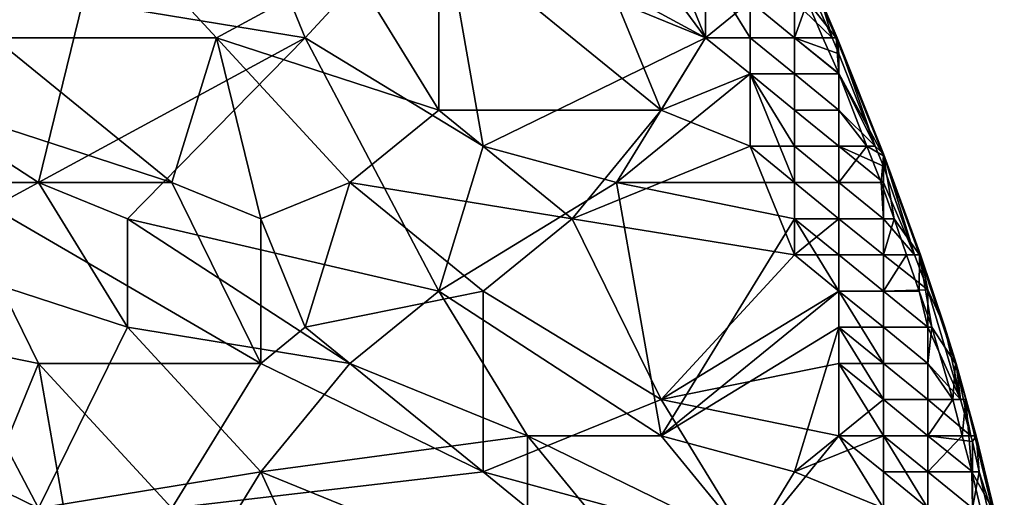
# Model space of a CAD drawing. Extents: x -0.7 to 0.7, y -0.35 to 0.35.
# Tile 223 of 226: x 0.6094 to 0.6939, y 0.062 to 0.103. Entities that reach past the tile are written whole.
import ezdxf

# ---------------------------------------------------------------- set-up
doc = ezdxf.new("R2010")
doc.units = 0

msp = doc.modelspace()

# ---------------------------------------------------------------- linework, layer by layer
for points in [[(0.591908, 0.098387, 0.41248), (0.584271, 0.120138, 0.412519), (0.61482, 0.113923, 0.412504)], [(0.645368, 0.113923, 0.436913), (0.668279, 0.101494, 0.43691), (0.656824, 0.11703, 0.436863)], [(0.668279, 0.101494, 0.43691), (0.668279, 0.107709, 0.436912), (0.656824, 0.11703, 0.436863)], [(0.591908, 0.098387, 0.41248), (0.61482, 0.113923, 0.412504), (0.607182, 0.101494, 0.412479)], [(0.61482, 0.104601, 0.436929), (0.591908, 0.113923, 0.436942), (0.591908, 0.101494, 0.436967)], [(0.607182, 0.101494, 0.412479), (0.61482, 0.113923, 0.412504), (0.626275, 0.101494, 0.412515)], [(0.626275, 0.101494, 0.412515), (0.61482, 0.113923, 0.412504), (0.637731, 0.107709, 0.41253)], [(0.633912, 0.101494, 0.436926), (0.645368, 0.113923, 0.436913), (0.630094, 0.110816, 0.436922)], [(0.649187, 0.092172, 0.436948), (0.645368, 0.113923, 0.436913), (0.633912, 0.101494, 0.436926)], [(0.649187, 0.092172, 0.436948), (0.668279, 0.101494, 0.43691), (0.645368, 0.113923, 0.436913)], [(0.630094, 0.110816, 0.436922), (0.61482, 0.104601, 0.436929), (0.633912, 0.101494, 0.436926)], [(0.645368, 0.095279, 0.412536), (0.637731, 0.107709, 0.41253), (0.645368, 0.110816, 0.412524)], [(0.664461, 0.095279, 0.412566), (0.645368, 0.110816, 0.412524), (0.660642, 0.104601, 0.412588)], [(0.645368, 0.095279, 0.412536), (0.645368, 0.110816, 0.412524), (0.664461, 0.095279, 0.412566)], [(0.668279, 0.101494, 0.412541), (0.660642, 0.104601, 0.412588), (0.664461, 0.110816, 0.41251)], [(0.668279, 0.101494, 0.412541), (0.664461, 0.110816, 0.41251), (0.668279, 0.107709, 0.412605)], [(0.626275, 0.101494, 0.412515), (0.637731, 0.107709, 0.41253), (0.645368, 0.095279, 0.412536)], [(0.668279, 0.101494, 0.412541), (0.668279, 0.107709, 0.412605), (0.672098, 0.101494, 0.412748)], [(0.668279, 0.101494, 0.43691), (0.672098, 0.104601, 0.436661), (0.668279, 0.107709, 0.436912)], [(0.672098, 0.101494, 0.412748), (0.668279, 0.107709, 0.412605), (0.672098, 0.104601, 0.413021)], [(0.611001, 0.089065, 0.436978), (0.61482, 0.104601, 0.436929), (0.591908, 0.101494, 0.436967)], [(0.611001, 0.089065, 0.436978), (0.633912, 0.101494, 0.436926), (0.61482, 0.104601, 0.436929)], [(0.664461, 0.095279, 0.412566), (0.660642, 0.104601, 0.412588), (0.668279, 0.101494, 0.412541)], [(0.668279, 0.101494, 0.43691), (0.672098, 0.101494, 0.436852), (0.672098, 0.104601, 0.436661)], [(0.675917, 0.101494, 0.435703), (0.675917, 0.104601, 0.434549), (0.672098, 0.104601, 0.436661)], [(0.672098, 0.101494, 0.436852), (0.675917, 0.101494, 0.435703), (0.672098, 0.104601, 0.436661)], [(0.675917, 0.101494, 0.414334), (0.672098, 0.104601, 0.413021), (0.675917, 0.104601, 0.415686)], [(0.672098, 0.101494, 0.412748), (0.672098, 0.104601, 0.413021), (0.675917, 0.101494, 0.414334)], [(0.67914, 0.101494, 0.432032), (0.677744, 0.104601, 0.432032), (0.675917, 0.104601, 0.434549)], [(0.678359, 0.101494, 0.417355), (0.675917, 0.101494, 0.414334), (0.677036, 0.104601, 0.417355)], [(0.675917, 0.101494, 0.414334), (0.675917, 0.104601, 0.415686), (0.677036, 0.104601, 0.417355)], [(0.675917, 0.101494, 0.435703), (0.67914, 0.101494, 0.432032), (0.675917, 0.104601, 0.434549)], [(0.677036, 0.104601, 0.417355), (0.678112, 0.104601, 0.422247), (0.679487, 0.101494, 0.422247)], [(0.678359, 0.101494, 0.417355), (0.677036, 0.104601, 0.417355), (0.679487, 0.101494, 0.422247)], [(0.678226, 0.104601, 0.42714), (0.677744, 0.104601, 0.432032), (0.67914, 0.101494, 0.432032)], [(0.678112, 0.104601, 0.422247), (0.678226, 0.104601, 0.42714), (0.679574, 0.101494, 0.42714)], [(0.679487, 0.101494, 0.422247), (0.678112, 0.104601, 0.422247), (0.679574, 0.101494, 0.42714)], [(0.679574, 0.101494, 0.42714), (0.678226, 0.104601, 0.42714), (0.67914, 0.101494, 0.432032)], [(0.599545, 0.08285, 0.437), (0.611001, 0.089065, 0.436978), (0.591908, 0.101494, 0.436967)], [(0.603364, 0.095279, 0.412483), (0.607182, 0.101494, 0.412479), (0.622457, 0.089065, 0.412475)], [(0.622457, 0.089065, 0.412475), (0.607182, 0.101494, 0.412479), (0.626275, 0.101494, 0.412515)], [(0.618638, 0.085957, 0.436951), (0.633912, 0.101494, 0.436926), (0.611001, 0.089065, 0.436978)], [(0.618638, 0.085957, 0.436951), (0.645368, 0.079743, 0.436968), (0.633912, 0.101494, 0.436926)], [(0.630094, 0.085957, 0.412508), (0.622457, 0.089065, 0.412475), (0.626275, 0.101494, 0.412515)], [(0.637731, 0.089065, 0.412508), (0.626275, 0.101494, 0.412515), (0.645368, 0.095279, 0.412536)], [(0.630094, 0.085957, 0.412508), (0.626275, 0.101494, 0.412515), (0.637731, 0.089065, 0.412508)], [(0.645368, 0.079743, 0.436968), (0.649187, 0.092172, 0.436948), (0.633912, 0.101494, 0.436926)], [(0.649187, 0.092172, 0.436948), (0.660642, 0.089065, 0.436943), (0.668279, 0.101494, 0.43691)], [(0.660642, 0.089065, 0.436943), (0.672098, 0.098387, 0.436902), (0.668279, 0.101494, 0.43691)], [(0.672098, 0.098387, 0.412627), (0.664461, 0.095279, 0.412566), (0.668279, 0.101494, 0.412541)], [(0.672098, 0.098387, 0.436902), (0.672098, 0.101494, 0.436852), (0.668279, 0.101494, 0.43691)], [(0.672098, 0.098387, 0.412627), (0.668279, 0.101494, 0.412541), (0.672098, 0.101494, 0.412748)], [(0.675917, 0.098387, 0.436343), (0.675917, 0.101494, 0.435703), (0.672098, 0.101494, 0.436852)], [(0.672098, 0.098387, 0.436902), (0.675917, 0.098387, 0.436343), (0.672098, 0.101494, 0.436852)], [(0.675917, 0.098387, 0.413507), (0.672098, 0.101494, 0.412748), (0.675917, 0.101494, 0.414334)], [(0.672098, 0.098387, 0.412627), (0.672098, 0.101494, 0.412748), (0.675917, 0.098387, 0.413507)], [(0.679735, 0.098387, 0.433085), (0.675917, 0.101494, 0.435703), (0.675917, 0.098387, 0.436343)], [(0.679735, 0.100114, 0.432032), (0.675917, 0.101494, 0.435703), (0.679735, 0.098387, 0.433085)], [(0.679735, 0.100114, 0.432032), (0.67914, 0.101494, 0.432032), (0.675917, 0.101494, 0.435703)], [(0.675917, 0.101494, 0.414334), (0.679735, 0.098413, 0.417355), (0.675917, 0.098387, 0.413507)], [(0.678359, 0.101494, 0.417355), (0.679735, 0.098413, 0.417355), (0.675917, 0.101494, 0.414334)], [(0.679487, 0.101494, 0.422247), (0.679735, 0.098413, 0.417355), (0.678359, 0.101494, 0.417355)], [(0.679735, 0.100114, 0.432032), (0.679574, 0.101494, 0.42714), (0.67914, 0.101494, 0.432032)], [(0.679487, 0.101494, 0.422247), (0.679574, 0.101494, 0.42714), (0.683554, 0.091541, 0.42714)], [(0.683554, 0.091348, 0.422247), (0.679487, 0.101494, 0.422247), (0.683554, 0.091541, 0.42714)], [(0.679735, 0.098413, 0.417355), (0.679487, 0.101494, 0.422247), (0.683554, 0.091348, 0.422247)], [(0.683554, 0.091541, 0.42714), (0.679574, 0.101494, 0.42714), (0.682834, 0.092172, 0.432032)], [(0.679574, 0.101494, 0.42714), (0.679735, 0.100114, 0.432032), (0.682834, 0.092172, 0.432032)], [(0.679735, 0.100114, 0.432032), (0.679735, 0.098387, 0.433085), (0.682834, 0.092172, 0.432032)], [(0.675917, 0.089065, 0.436875), (0.672098, 0.098387, 0.436902), (0.660642, 0.089065, 0.436943)], [(0.672098, 0.092172, 0.41256), (0.664461, 0.095279, 0.412566), (0.672098, 0.098387, 0.412627)], [(0.675917, 0.095279, 0.436694), (0.675917, 0.098387, 0.436343), (0.672098, 0.098387, 0.436902)], [(0.675917, 0.095279, 0.413024), (0.672098, 0.098387, 0.412627), (0.675917, 0.098387, 0.413507)], [(0.675917, 0.092172, 0.436835), (0.675917, 0.095279, 0.436694), (0.672098, 0.098387, 0.436902)], [(0.675917, 0.092172, 0.412759), (0.672098, 0.098387, 0.412627), (0.675917, 0.095279, 0.413024)], [(0.672098, 0.092172, 0.41256), (0.672098, 0.098387, 0.412627), (0.675917, 0.092172, 0.412759)], [(0.675917, 0.089065, 0.436875), (0.675917, 0.092172, 0.436835), (0.672098, 0.098387, 0.436902)], [(0.679735, 0.095279, 0.415547), (0.675917, 0.098387, 0.413507), (0.679735, 0.098413, 0.417355)], [(0.679735, 0.095279, 0.434609), (0.679735, 0.098387, 0.433085), (0.675917, 0.098387, 0.436343)], [(0.675917, 0.095279, 0.436694), (0.679735, 0.095279, 0.434609), (0.675917, 0.098387, 0.436343)], [(0.675917, 0.095279, 0.413024), (0.675917, 0.098387, 0.413507), (0.679735, 0.095279, 0.415547)], [(0.682134, 0.092172, 0.417355), (0.679735, 0.098413, 0.417355), (0.683554, 0.091348, 0.422247)], [(0.682134, 0.092172, 0.417355), (0.679735, 0.095279, 0.415547), (0.679735, 0.098413, 0.417355)], [(0.679735, 0.095279, 0.434609), (0.682834, 0.092172, 0.432032), (0.679735, 0.098387, 0.433085)], [(0.603364, 0.089065, 0.412479), (0.603364, 0.095279, 0.412483), (0.622457, 0.089065, 0.412475)], [(0.637731, 0.089065, 0.412508), (0.645368, 0.095279, 0.412536), (0.656824, 0.085957, 0.412537)], [(0.656824, 0.085957, 0.412537), (0.645368, 0.095279, 0.412536), (0.664461, 0.095279, 0.412566)], [(0.656824, 0.085957, 0.412537), (0.664461, 0.095279, 0.412566), (0.672098, 0.092172, 0.41256)], [(0.679735, 0.092172, 0.435649), (0.679735, 0.095279, 0.434609), (0.675917, 0.095279, 0.436694)], [(0.675917, 0.092172, 0.436835), (0.679735, 0.092172, 0.435649), (0.675917, 0.095279, 0.436694)], [(0.679735, 0.092172, 0.414303), (0.675917, 0.095279, 0.413024), (0.679735, 0.095279, 0.415547)], [(0.675917, 0.092172, 0.412759), (0.675917, 0.095279, 0.413024), (0.679735, 0.092172, 0.414303)], [(0.679735, 0.092172, 0.435649), (0.682834, 0.092172, 0.432032), (0.679735, 0.095279, 0.434609)], [(0.679735, 0.092172, 0.414303), (0.679735, 0.095279, 0.415547), (0.682134, 0.092172, 0.417355)], [(0.645368, 0.079743, 0.436968), (0.660642, 0.089065, 0.436943), (0.649187, 0.092172, 0.436948)], [(0.656824, 0.085957, 0.412537), (0.672098, 0.092172, 0.41256), (0.675917, 0.08285, 0.412588)], [(0.675917, 0.089065, 0.412636), (0.672098, 0.092172, 0.41256), (0.675917, 0.092172, 0.412759)], [(0.675917, 0.08285, 0.412588), (0.672098, 0.092172, 0.41256), (0.675917, 0.089065, 0.412636)], [(0.679735, 0.089065, 0.436285), (0.679735, 0.092172, 0.435649), (0.675917, 0.092172, 0.436835)], [(0.675917, 0.089065, 0.436875), (0.679735, 0.089065, 0.436285), (0.675917, 0.092172, 0.436835)], [(0.679735, 0.089065, 0.413523), (0.675917, 0.092172, 0.412759), (0.679735, 0.092172, 0.414303)], [(0.675917, 0.089065, 0.412636), (0.675917, 0.092172, 0.412759), (0.679735, 0.089065, 0.413523)], [(0.683554, 0.089065, 0.432883), (0.679735, 0.092172, 0.435649), (0.679735, 0.089065, 0.436285)], [(0.683554, 0.090465, 0.432032), (0.679735, 0.092172, 0.435649), (0.683554, 0.089065, 0.432883)], [(0.683554, 0.090465, 0.432032), (0.682834, 0.092172, 0.432032), (0.679735, 0.092172, 0.435649)], [(0.683362, 0.089065, 0.417355), (0.679735, 0.089065, 0.413523), (0.682134, 0.092172, 0.417355)], [(0.679735, 0.089065, 0.413523), (0.679735, 0.092172, 0.414303), (0.682134, 0.092172, 0.417355)], [(0.683362, 0.089065, 0.417355), (0.682134, 0.092172, 0.417355), (0.683554, 0.091348, 0.422247)], [(0.683554, 0.090465, 0.432032), (0.683554, 0.091541, 0.42714), (0.682834, 0.092172, 0.432032)], [(0.683362, 0.089065, 0.417355), (0.683554, 0.091348, 0.422247), (0.684467, 0.085957, 0.417355)], [(0.683554, 0.091541, 0.42714), (0.683554, 0.090465, 0.432032), (0.686223, 0.08285, 0.432032)], [(0.686725, 0.08285, 0.42714), (0.683554, 0.091541, 0.42714), (0.686223, 0.08285, 0.432032)], [(0.683554, 0.091348, 0.422247), (0.683554, 0.091541, 0.42714), (0.686725, 0.08285, 0.42714)], [(0.686648, 0.08285, 0.422247), (0.683554, 0.091348, 0.422247), (0.686725, 0.08285, 0.42714)], [(0.684467, 0.085957, 0.417355), (0.683554, 0.091348, 0.422247), (0.686648, 0.08285, 0.422247)], [(0.686223, 0.08285, 0.432032), (0.683554, 0.090465, 0.432032), (0.683554, 0.089065, 0.432883)], [(0.611001, 0.073528, 0.412433), (0.595727, 0.076636, 0.412442), (0.603364, 0.089065, 0.412479)], [(0.599545, 0.08285, 0.437), (0.618638, 0.076636, 0.436974), (0.611001, 0.089065, 0.436978)], [(0.603364, 0.089065, 0.412479), (0.622457, 0.089065, 0.412475), (0.630094, 0.073528, 0.412475)], [(0.611001, 0.073528, 0.412433), (0.603364, 0.089065, 0.412479), (0.630094, 0.073528, 0.412475)], [(0.618638, 0.076636, 0.436974), (0.618638, 0.085957, 0.436951), (0.611001, 0.089065, 0.436978)], [(0.630094, 0.073528, 0.412475), (0.622457, 0.089065, 0.412475), (0.630094, 0.085957, 0.412508)], [(0.633912, 0.076636, 0.412489), (0.630094, 0.085957, 0.412508), (0.637731, 0.089065, 0.412508)], [(0.633912, 0.076636, 0.412489), (0.637731, 0.089065, 0.412508), (0.649187, 0.079743, 0.412522)], [(0.649187, 0.079743, 0.412522), (0.637731, 0.089065, 0.412508), (0.656824, 0.085957, 0.412537)], [(0.664461, 0.067314, 0.436962), (0.660642, 0.089065, 0.436943), (0.645368, 0.079743, 0.436968)], [(0.660642, 0.089065, 0.436943), (0.675917, 0.085957, 0.436902), (0.675917, 0.089065, 0.436875)], [(0.660642, 0.089065, 0.436943), (0.664461, 0.067314, 0.436962), (0.675917, 0.085957, 0.436902)], [(0.679735, 0.085957, 0.436628), (0.679735, 0.089065, 0.436285), (0.675917, 0.089065, 0.436875)], [(0.675917, 0.085957, 0.436902), (0.679735, 0.085957, 0.436628), (0.675917, 0.089065, 0.436875)], [(0.679735, 0.085957, 0.41308), (0.675917, 0.089065, 0.412636), (0.679735, 0.089065, 0.413523)], [(0.675917, 0.08285, 0.412588), (0.675917, 0.089065, 0.412636), (0.679735, 0.085957, 0.41308)], [(0.683554, 0.085957, 0.434316), (0.683554, 0.089065, 0.432883), (0.679735, 0.089065, 0.436285)], [(0.679735, 0.085957, 0.436628), (0.683554, 0.085957, 0.434316), (0.679735, 0.089065, 0.436285)], [(0.679735, 0.089065, 0.413523), (0.683554, 0.085957, 0.41589), (0.679735, 0.085957, 0.41308)], [(0.683362, 0.089065, 0.417355), (0.683554, 0.085957, 0.41589), (0.679735, 0.089065, 0.413523)], [(0.683362, 0.089065, 0.417355), (0.684467, 0.085957, 0.417355), (0.683554, 0.085957, 0.41589)], [(0.683554, 0.085957, 0.434316), (0.686223, 0.08285, 0.432032), (0.683554, 0.089065, 0.432883)], [(0.637731, 0.073528, 0.436986), (0.645368, 0.079743, 0.436968), (0.618638, 0.085957, 0.436951)], [(0.637731, 0.073528, 0.436986), (0.618638, 0.085957, 0.436951), (0.618638, 0.076636, 0.436974)], [(0.630094, 0.073528, 0.412475), (0.630094, 0.085957, 0.412508), (0.633912, 0.076636, 0.412489)], [(0.664461, 0.070421, 0.412535), (0.649187, 0.079743, 0.412522), (0.656824, 0.085957, 0.412537)], [(0.664461, 0.070421, 0.412535), (0.656824, 0.085957, 0.412537), (0.675917, 0.08285, 0.412588)], [(0.675917, 0.085957, 0.436902), (0.664461, 0.067314, 0.436962), (0.679735, 0.079743, 0.436866)], [(0.679735, 0.08285, 0.436785), (0.679735, 0.085957, 0.436628), (0.675917, 0.085957, 0.436902)], [(0.679735, 0.079743, 0.436866), (0.679735, 0.08285, 0.436785), (0.675917, 0.085957, 0.436902)], [(0.679735, 0.08285, 0.412814), (0.675917, 0.08285, 0.412588), (0.679735, 0.085957, 0.41308)], [(0.683554, 0.08285, 0.43536), (0.683554, 0.085957, 0.434316), (0.679735, 0.085957, 0.436628)], [(0.679735, 0.08285, 0.436785), (0.683554, 0.08285, 0.43536), (0.679735, 0.085957, 0.436628)], [(0.683554, 0.08285, 0.414663), (0.679735, 0.085957, 0.41308), (0.683554, 0.085957, 0.41589)], [(0.679735, 0.08285, 0.412814), (0.679735, 0.085957, 0.41308), (0.683554, 0.08285, 0.414663)], [(0.683554, 0.08285, 0.43536), (0.686223, 0.08285, 0.432032), (0.683554, 0.085957, 0.434316)], [(0.685523, 0.08285, 0.417355), (0.683554, 0.08285, 0.414663), (0.684467, 0.085957, 0.417355)], [(0.683554, 0.08285, 0.414663), (0.683554, 0.085957, 0.41589), (0.684467, 0.085957, 0.417355)], [(0.685523, 0.08285, 0.417355), (0.684467, 0.085957, 0.417355), (0.686648, 0.08285, 0.422247)], [(0.611001, 0.061099, 0.437015), (0.599545, 0.08285, 0.437), (0.591908, 0.070421, 0.437003)], [(0.611001, 0.061099, 0.437015), (0.618638, 0.076636, 0.436974), (0.599545, 0.08285, 0.437)], [(0.664461, 0.070421, 0.412535), (0.675917, 0.08285, 0.412588), (0.679735, 0.079743, 0.412686)], [(0.679735, 0.079743, 0.412686), (0.675917, 0.08285, 0.412588), (0.679735, 0.08285, 0.412814)], [(0.683554, 0.079743, 0.43604), (0.683554, 0.08285, 0.43536), (0.679735, 0.08285, 0.436785)], [(0.679735, 0.079743, 0.436866), (0.683554, 0.079743, 0.43604), (0.679735, 0.08285, 0.436785)], [(0.683554, 0.079743, 0.41383), (0.679735, 0.08285, 0.412814), (0.683554, 0.08285, 0.414663)], [(0.679735, 0.079743, 0.412686), (0.679735, 0.08285, 0.412814), (0.683554, 0.079743, 0.41383)], [(0.686616, 0.079743, 0.417355), (0.683554, 0.079743, 0.41383), (0.685523, 0.08285, 0.417355)], [(0.683554, 0.079743, 0.41383), (0.683554, 0.08285, 0.414663), (0.685523, 0.08285, 0.417355)], [(0.687372, 0.07984, 0.432032), (0.683554, 0.08285, 0.43536), (0.683554, 0.079743, 0.43604)], [(0.687372, 0.07984, 0.432032), (0.686223, 0.08285, 0.432032), (0.683554, 0.08285, 0.43536)], [(0.686616, 0.079743, 0.417355), (0.685523, 0.08285, 0.417355), (0.686648, 0.08285, 0.422247)], [(0.687372, 0.07984, 0.432032), (0.686725, 0.08285, 0.42714), (0.686223, 0.08285, 0.432032)], [(0.687724, 0.076636, 0.417355), (0.686616, 0.079743, 0.417355), (0.686648, 0.08285, 0.422247)], [(0.686648, 0.08285, 0.422247), (0.686725, 0.08285, 0.42714), (0.688812, 0.076636, 0.42714)], [(0.689729, 0.073528, 0.422247), (0.686648, 0.08285, 0.422247), (0.688812, 0.076636, 0.42714)], [(0.687724, 0.076636, 0.417355), (0.686648, 0.08285, 0.422247), (0.689729, 0.073528, 0.422247)], [(0.688812, 0.076636, 0.42714), (0.686725, 0.08285, 0.42714), (0.687372, 0.07984, 0.432032)], [(0.649187, 0.064206, 0.412515), (0.633912, 0.076636, 0.412489), (0.649187, 0.079743, 0.412522)], [(0.653005, 0.067314, 0.43696), (0.645368, 0.079743, 0.436968), (0.637731, 0.073528, 0.436986)], [(0.653005, 0.067314, 0.43696), (0.664461, 0.067314, 0.436962), (0.645368, 0.079743, 0.436968)], [(0.649187, 0.064206, 0.412515), (0.649187, 0.079743, 0.412522), (0.664461, 0.070421, 0.412535)], [(0.679735, 0.079743, 0.436866), (0.664461, 0.067314, 0.436962), (0.679735, 0.076636, 0.436869)], [(0.679735, 0.073528, 0.412572), (0.664461, 0.070421, 0.412535), (0.679735, 0.079743, 0.412686)], [(0.683554, 0.076636, 0.436465), (0.683554, 0.079743, 0.43604), (0.679735, 0.079743, 0.436866)], [(0.679735, 0.076636, 0.436869), (0.683554, 0.076636, 0.436465), (0.679735, 0.079743, 0.436866)], [(0.683554, 0.076636, 0.413272), (0.679735, 0.079743, 0.412686), (0.683554, 0.079743, 0.41383)], [(0.679735, 0.073528, 0.412572), (0.679735, 0.079743, 0.412686), (0.683554, 0.073528, 0.412927)], [(0.683554, 0.073528, 0.412927), (0.679735, 0.079743, 0.412686), (0.683554, 0.076636, 0.413272)], [(0.687372, 0.076636, 0.4336), (0.687372, 0.07984, 0.432032), (0.683554, 0.079743, 0.43604)], [(0.683554, 0.079743, 0.41383), (0.687372, 0.076636, 0.416747), (0.683554, 0.076636, 0.413272)], [(0.686616, 0.079743, 0.417355), (0.687372, 0.076636, 0.416747), (0.683554, 0.079743, 0.41383)], [(0.683554, 0.076636, 0.436465), (0.687372, 0.076636, 0.4336), (0.683554, 0.079743, 0.43604)], [(0.686616, 0.079743, 0.417355), (0.687724, 0.076636, 0.417355), (0.687372, 0.076636, 0.416747)], [(0.690162, 0.070421, 0.432032), (0.687372, 0.07984, 0.432032), (0.687372, 0.076636, 0.4336)], [(0.688812, 0.076636, 0.42714), (0.687372, 0.07984, 0.432032), (0.690162, 0.070421, 0.432032)], [(0.603364, 0.054884, 0.412428), (0.595727, 0.076636, 0.412442), (0.611001, 0.073528, 0.412433)], [(0.630094, 0.064206, 0.436984), (0.618638, 0.076636, 0.436974), (0.611001, 0.061099, 0.437015)], [(0.630094, 0.064206, 0.436984), (0.637731, 0.073528, 0.436986), (0.618638, 0.076636, 0.436974)], [(0.630094, 0.073528, 0.412475), (0.633912, 0.076636, 0.412489), (0.649187, 0.064206, 0.412515)], [(0.675917, 0.064206, 0.436941), (0.679735, 0.076636, 0.436869), (0.664461, 0.067314, 0.436962)], [(0.675917, 0.064206, 0.436941), (0.683554, 0.070421, 0.436804), (0.679735, 0.076636, 0.436869)], [(0.683554, 0.073528, 0.436697), (0.683554, 0.076636, 0.436465), (0.679735, 0.076636, 0.436869)], [(0.683554, 0.070421, 0.436804), (0.683554, 0.073528, 0.436697), (0.679735, 0.076636, 0.436869)], [(0.687372, 0.073528, 0.434694), (0.687372, 0.076636, 0.4336), (0.683554, 0.076636, 0.436465)], [(0.683554, 0.073528, 0.436697), (0.687372, 0.073528, 0.434694), (0.683554, 0.076636, 0.436465)], [(0.687372, 0.073528, 0.415378), (0.683554, 0.076636, 0.413272), (0.687372, 0.076636, 0.416747)], [(0.683554, 0.073528, 0.412927), (0.683554, 0.076636, 0.413272), (0.687372, 0.073528, 0.415378)], [(0.687372, 0.073528, 0.434694), (0.690162, 0.070421, 0.432032), (0.687372, 0.076636, 0.4336)], [(0.689505, 0.070421, 0.417355), (0.687372, 0.073528, 0.415378), (0.687724, 0.076636, 0.417355)], [(0.687372, 0.073528, 0.415378), (0.687372, 0.076636, 0.416747), (0.687724, 0.076636, 0.417355)], [(0.689505, 0.070421, 0.417355), (0.687724, 0.076636, 0.417355), (0.689729, 0.073528, 0.422247)], [(0.689794, 0.073528, 0.42714), (0.688812, 0.076636, 0.42714), (0.690162, 0.070421, 0.432032)], [(0.689729, 0.073528, 0.422247), (0.688812, 0.076636, 0.42714), (0.689794, 0.073528, 0.42714)], [(0.603364, 0.054884, 0.412428), (0.611001, 0.073528, 0.412433), (0.61482, 0.051777, 0.412435)], [(0.630094, 0.073528, 0.412475), (0.622457, 0.061099, 0.412449), (0.611001, 0.073528, 0.412433)], [(0.61482, 0.051777, 0.412435), (0.611001, 0.073528, 0.412433), (0.622457, 0.061099, 0.412449)], [(0.622457, 0.061099, 0.412449), (0.630094, 0.073528, 0.412475), (0.649187, 0.064206, 0.412515)], [(0.653005, 0.067314, 0.43696), (0.637731, 0.073528, 0.436986), (0.630094, 0.064206, 0.436984)], [(0.679735, 0.067314, 0.412575), (0.664461, 0.070421, 0.412535), (0.679735, 0.073528, 0.412572)], [(0.683554, 0.070421, 0.412753), (0.679735, 0.073528, 0.412572), (0.683554, 0.073528, 0.412927)], [(0.683554, 0.067314, 0.412649), (0.679735, 0.073528, 0.412572), (0.683554, 0.070421, 0.412753)], [(0.679735, 0.067314, 0.412575), (0.679735, 0.073528, 0.412572), (0.683554, 0.067314, 0.412649)], [(0.683554, 0.070421, 0.412753), (0.683554, 0.073528, 0.412927), (0.687372, 0.070421, 0.414463)], [(0.687372, 0.070421, 0.435483), (0.687372, 0.073528, 0.434694), (0.683554, 0.073528, 0.436697)], [(0.683554, 0.070421, 0.436804), (0.687372, 0.070421, 0.435483), (0.683554, 0.073528, 0.436697)], [(0.687372, 0.070421, 0.414463), (0.683554, 0.073528, 0.412927), (0.687372, 0.073528, 0.415378)], [(0.687372, 0.070421, 0.435483), (0.690162, 0.070421, 0.432032), (0.687372, 0.073528, 0.434694)], [(0.687372, 0.070421, 0.414463), (0.687372, 0.073528, 0.415378), (0.689505, 0.070421, 0.417355)], [(0.689505, 0.070421, 0.417355), (0.689729, 0.073528, 0.422247), (0.690631, 0.070421, 0.422247)], [(0.690631, 0.070421, 0.422247), (0.689729, 0.073528, 0.422247), (0.689794, 0.073528, 0.42714)], [(0.691511, 0.067314, 0.42714), (0.690631, 0.070421, 0.422247), (0.689794, 0.073528, 0.42714)], [(0.689794, 0.073528, 0.42714), (0.690162, 0.070421, 0.432032), (0.691051, 0.067314, 0.432032)], [(0.691511, 0.067314, 0.42714), (0.689794, 0.073528, 0.42714), (0.691051, 0.067314, 0.432032)], [(0.584271, 0.054884, 0.437019), (0.611001, 0.061099, 0.437015), (0.591908, 0.070421, 0.437003)], [(0.672098, 0.057992, 0.412506), (0.649187, 0.064206, 0.412515), (0.664461, 0.070421, 0.412535)], [(0.672098, 0.057992, 0.412506), (0.664461, 0.070421, 0.412535), (0.679735, 0.067314, 0.412575)], [(0.683554, 0.067314, 0.436849), (0.683554, 0.070421, 0.436804), (0.675917, 0.064206, 0.436941)], [(0.687372, 0.067314, 0.436024), (0.687372, 0.070421, 0.435483), (0.683554, 0.070421, 0.436804)], [(0.683554, 0.067314, 0.436849), (0.687372, 0.067314, 0.436024), (0.683554, 0.070421, 0.436804)], [(0.687372, 0.067314, 0.413816), (0.683554, 0.070421, 0.412753), (0.687372, 0.070421, 0.414463)], [(0.683554, 0.067314, 0.412649), (0.683554, 0.070421, 0.412753), (0.687372, 0.067314, 0.413816)], [(0.690317, 0.067314, 0.417355), (0.687372, 0.067314, 0.413816), (0.689505, 0.070421, 0.417355)], [(0.687372, 0.067314, 0.413816), (0.687372, 0.070421, 0.414463), (0.689505, 0.070421, 0.417355)], [(0.687372, 0.067314, 0.436024), (0.691051, 0.067314, 0.432032), (0.687372, 0.070421, 0.435483)], [(0.691051, 0.067314, 0.432032), (0.690162, 0.070421, 0.432032), (0.687372, 0.070421, 0.435483)], [(0.690317, 0.067314, 0.417355), (0.689505, 0.070421, 0.417355), (0.690631, 0.070421, 0.422247)], [(0.691133, 0.064206, 0.417355), (0.690317, 0.067314, 0.417355), (0.690631, 0.070421, 0.422247)], [(0.690631, 0.070421, 0.422247), (0.691511, 0.067314, 0.42714), (0.693785, 0.057992, 0.42714)], [(0.692904, 0.061099, 0.422247), (0.690631, 0.070421, 0.422247), (0.693785, 0.057992, 0.42714)], [(0.692904, 0.061099, 0.422247), (0.691133, 0.064206, 0.417355), (0.690631, 0.070421, 0.422247)], [(0.653005, 0.054884, 0.43696), (0.653005, 0.067314, 0.43696), (0.630094, 0.064206, 0.436984)], [(0.653005, 0.067314, 0.43696), (0.672098, 0.057992, 0.43695), (0.664461, 0.067314, 0.436962)], [(0.653005, 0.067314, 0.43696), (0.668279, 0.04867, 0.436968), (0.672098, 0.057992, 0.43695)], [(0.653005, 0.054884, 0.43696), (0.668279, 0.04867, 0.436968), (0.653005, 0.067314, 0.43696)], [(0.672098, 0.057992, 0.43695), (0.675917, 0.064206, 0.436941), (0.664461, 0.067314, 0.436962)], [(0.672098, 0.057992, 0.412506), (0.679735, 0.067314, 0.412575), (0.683554, 0.061099, 0.412557)], [(0.683554, 0.061099, 0.436877), (0.683554, 0.067314, 0.436849), (0.675917, 0.064206, 0.436941)], [(0.683554, 0.064206, 0.412587), (0.679735, 0.067314, 0.412575), (0.683554, 0.067314, 0.412649)], [(0.683554, 0.061099, 0.412557), (0.679735, 0.067314, 0.412575), (0.683554, 0.064206, 0.412587)], [(0.687372, 0.064206, 0.436381), (0.687372, 0.067314, 0.436024), (0.683554, 0.067314, 0.436849)], [(0.687372, 0.064206, 0.413363), (0.683554, 0.067314, 0.412649), (0.687372, 0.067314, 0.413816)], [(0.683554, 0.064206, 0.412587), (0.683554, 0.067314, 0.412649), (0.687372, 0.064206, 0.413363)], [(0.683554, 0.061099, 0.436877), (0.687372, 0.061099, 0.4366), (0.683554, 0.067314, 0.436849)], [(0.687372, 0.061099, 0.4366), (0.687372, 0.064206, 0.436381), (0.683554, 0.067314, 0.436849)], [(0.691191, 0.066814, 0.432032), (0.691051, 0.067314, 0.432032), (0.687372, 0.067314, 0.436024)], [(0.691133, 0.064206, 0.417355), (0.687372, 0.064206, 0.413363), (0.690317, 0.067314, 0.417355)], [(0.687372, 0.064206, 0.413363), (0.687372, 0.067314, 0.413816), (0.690317, 0.067314, 0.417355)], [(0.691191, 0.064206, 0.433059), (0.687372, 0.067314, 0.436024), (0.687372, 0.064206, 0.436381)], [(0.691191, 0.066814, 0.432032), (0.687372, 0.067314, 0.436024), (0.691191, 0.064206, 0.433059)], [(0.691511, 0.067314, 0.42714), (0.691051, 0.067314, 0.432032), (0.691191, 0.066814, 0.432032)], [(0.691191, 0.066814, 0.432032), (0.691785, 0.064206, 0.432032), (0.691511, 0.067314, 0.42714)], [(0.691191, 0.066814, 0.432032), (0.691191, 0.064206, 0.433059), (0.691785, 0.064206, 0.432032)], [(0.691511, 0.067314, 0.42714), (0.691785, 0.064206, 0.432032), (0.693785, 0.057992, 0.42714)], [(0.622457, 0.051777, 0.43701), (0.630094, 0.064206, 0.436984), (0.611001, 0.061099, 0.437015)], [(0.622457, 0.061099, 0.412449), (0.649187, 0.064206, 0.412515), (0.656824, 0.057992, 0.412508)], [(0.622457, 0.051777, 0.43701), (0.641549, 0.039348, 0.437005), (0.630094, 0.064206, 0.436984)], [(0.641549, 0.039348, 0.437005), (0.653005, 0.054884, 0.43696), (0.630094, 0.064206, 0.436984)], [(0.656824, 0.057992, 0.412508), (0.649187, 0.064206, 0.412515), (0.672098, 0.057992, 0.412506)], [(0.683554, 0.061099, 0.436877), (0.675917, 0.064206, 0.436941), (0.672098, 0.057992, 0.43695)], [(0.687372, 0.061099, 0.413011), (0.683554, 0.064206, 0.412587), (0.687372, 0.064206, 0.413363)], [(0.683554, 0.061099, 0.412557), (0.683554, 0.064206, 0.412587), (0.687372, 0.061099, 0.413011)], [(0.691191, 0.061099, 0.434078), (0.691191, 0.064206, 0.433059), (0.687372, 0.064206, 0.436381)], [(0.687372, 0.061099, 0.4366), (0.691191, 0.061099, 0.434078), (0.687372, 0.064206, 0.436381)], [(0.687372, 0.064206, 0.413363), (0.691191, 0.061099, 0.416139), (0.687372, 0.061099, 0.413011)], [(0.691133, 0.064206, 0.417355), (0.691191, 0.061099, 0.416139), (0.687372, 0.064206, 0.413363)], [(0.691901, 0.061099, 0.417355), (0.691133, 0.064206, 0.417355), (0.692904, 0.061099, 0.422247)], [(0.691133, 0.064206, 0.417355), (0.691901, 0.061099, 0.417355), (0.691191, 0.061099, 0.416139)], [(0.691191, 0.061099, 0.434078), (0.691785, 0.064206, 0.432032), (0.691191, 0.064206, 0.433059)], [(0.693933, 0.054884, 0.432032), (0.691785, 0.064206, 0.432032), (0.691191, 0.061099, 0.434078)], [(0.693785, 0.057992, 0.42714), (0.691785, 0.064206, 0.432032), (0.693933, 0.054884, 0.432032)]]:
    msp.add_3dface(points)

doc.saveas('drawing.dxf')
